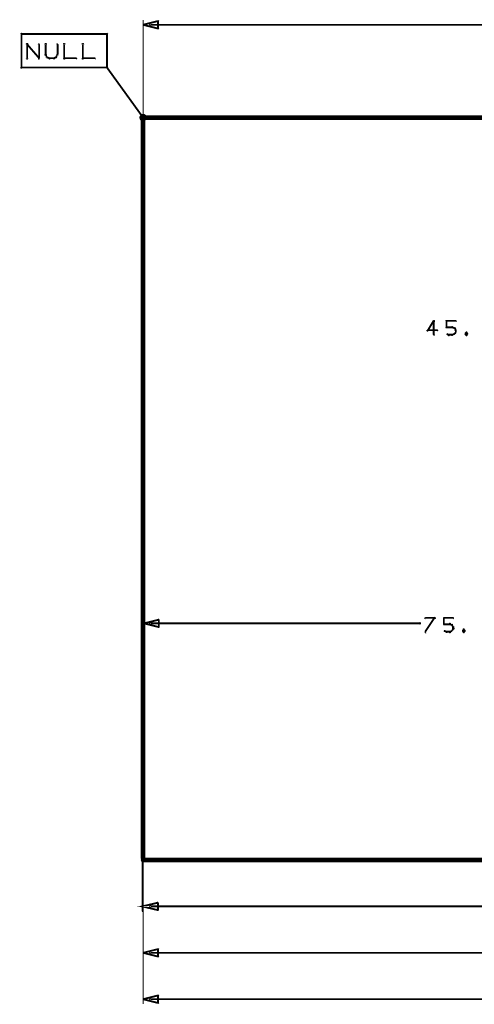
# Model space of a CAD drawing. Extents: x 178 to 725, y 26 to 878.
# Tile 19 of 93: x 229 to 278, y 346 to 453. Entities that reach past the tile are written whole.
import ezdxf

# ---------------------------------------------------------------- set-up
doc = ezdxf.new("R2010")
doc.units = 0
doc.layers.add('DIMENSIONS', color=2, linetype='CONTINUOUS')
doc.layers.add('DRAWING', color=4, linetype='CONTINUOUS')

msp = doc.modelspace()

# ---------------------------------------------------------------- linework, layer by layer
at = {"layer": 'DIMENSIONS', "color": 94}
for points in [[(242.5, 452, 0.1, 0.1, 1), (242.5, 452, 0, 0, 0), (242.5, 452, 0, 0, 0), (242.5, 452, 0.2, 0.2, 0), (244.1, 452.4, 0, 0, 0), (244.1, 452.4, 0.1, 0.1, 0), (244.1, 452.4, 0.1, 0.1, 1), (244.1, 452.4, 0, 0, 0), (244.2, 452.4, 0.1, 0.1, 1), (244.1, 452.4, 0, 0, 0), (244.1, 452.4, 0, 0, 0), (244.1, 452.4, 0.2, 0.2, 0), (244.1, 451.6, 0, 0, 0), (244.1, 451.6, 0.1, 0.1, 0), (244.1, 451.6, 0.1, 0.1, 1), (244.2, 451.6, 0, 0, 0), (244.1, 451.6, 0.1, 0.1, 1), (244.1, 451.6, 0, 0, 0), (244.1, 451.6, 0, 0, 0), (244.1, 451.6, 0.2, 0.2, 0), (242.5, 452, 0.2, 0.2, 0), (242.5, 452, 0, 0, 0), (242.5, 452, 0.1, 0.1, 0), (242.5, 452, 0.1, 0.1, 1), (242.5, 452, 0, 0, 0)], [(242.5, 387.5, 0.1, 0.1, 1), (242.6, 387.5, 0, 0, 0), (242.6, 387.5, 0, 0, 0), (242.6, 387.5, 0.2, 0.2, 0), (244.2, 387.9, 0, 0, 0), (244.2, 387.9, 0.1, 0.1, 0), (244.2, 387.9, 0.1, 0.1, 1), (244.1, 387.9, 0, 0, 0), (244.2, 387.9, 0.1, 0.1, 1), (244.1, 387.9, 0, 0, 0), (244.2, 387.9, 0, 0, 0), (244.2, 387.9, 0.2, 0.2, 0), (244.2, 387.1, 0, 0, 0), (244.2, 387.1, 0.1, 0.1, 0), (244.1, 387.1, 0.1, 0.1, 1), (244.2, 387.1, 0, 0, 0), (244.1, 387.1, 0.1, 0.1, 1), (244.2, 387.1, 0, 0, 0), (244.2, 387.1, 0, 0, 0), (244.2, 387.1, 0.2, 0.2, 0), (242.6, 387.5, 0.2, 0.2, 0), (242.6, 387.5, 0, 0, 0), (242.6, 387.5, 0.1, 0.1, 0), (242.6, 387.5, 0.1, 0.1, 1), (242.5, 387.5, 0, 0, 0)], [(242.4, 357, 0.1, 0.1, 1), (242.5, 357, 0, 0, 0), (242.4, 357, 0, 0, 0), (242.4, 357, 0.2, 0.2, 0), (244.1, 357.4, 0, 0, 0), (244.1, 357.4, 0.1, 0.1, 0), (244.1, 357.4, 0.1, 0.1, 1), (244, 357.4, 0, 0, 0), (244.1, 357.4, 0.1, 0.1, 1), (244, 357.4, 0, 0, 0), (244.1, 357.4, 0, 0, 0), (244.1, 357.4, 0.2, 0.2, 0), (244.1, 356.6, 0, 0, 0), (244.1, 356.6, 0.1, 0.1, 0), (244, 356.6, 0.1, 0.1, 1), (244.1, 356.6, 0, 0, 0), (244, 356.6, 0.1, 0.1, 1), (244.1, 356.6, 0, 0, 0), (244.1, 356.6, 0, 0, 0), (244.1, 356.6, 0.2, 0.2, 0), (242.4, 357, 0.2, 0.2, 0), (242.4, 357, 0, 0, 0), (242.4, 357, 0.1, 0.1, 0), (242.5, 357, 0.1, 0.1, 1), (242.4, 357, 0, 0, 0)], [(242.5, 352, 0.1, 0.1, 1), (242.5, 352, 0, 0, 0), (242.5, 352, 0, 0, 0), (242.5, 352, 0.2, 0.2, 0), (244.1, 352.4, 0, 0, 0), (244.1, 352.4, 0.1, 0.1, 0), (244.1, 352.4, 0.1, 0.1, 1), (244.1, 352.4, 0, 0, 0), (244.2, 352.4, 0.1, 0.1, 1), (244.1, 352.4, 0, 0, 0), (244.1, 352.4, 0, 0, 0), (244.1, 352.4, 0.2, 0.2, 0), (244.1, 351.6, 0, 0, 0), (244.1, 351.6, 0.1, 0.1, 0), (244.1, 351.6, 0.1, 0.1, 1), (244.2, 351.6, 0, 0, 0), (244.1, 351.6, 0.1, 0.1, 1), (244.1, 351.6, 0, 0, 0), (244.1, 351.6, 0, 0, 0), (244.1, 351.6, 0.2, 0.2, 0), (242.5, 352, 0.2, 0.2, 0), (242.5, 352, 0, 0, 0), (242.5, 352, 0.1, 0.1, 0), (242.5, 352, 0.1, 0.1, 1), (242.5, 352, 0, 0, 0)], [(242.5, 347, 0.1, 0.1, 1), (242.5, 347, 0, 0, 0), (242.5, 347, 0, 0, 0), (242.5, 347, 0.2, 0.2, 0), (244.1, 347.4, 0, 0, 0), (244.1, 347.4, 0.1, 0.1, 0), (244.1, 347.4, 0.1, 0.1, 1), (244.1, 347.4, 0, 0, 0), (244.2, 347.4, 0.1, 0.1, 1), (244.1, 347.4, 0, 0, 0), (244.1, 347.4, 0, 0, 0), (244.1, 347.4, 0.2, 0.2, 0), (244.1, 346.6, 0, 0, 0), (244.1, 346.6, 0.1, 0.1, 0), (244.1, 346.6, 0.1, 0.1, 1), (244.2, 346.6, 0, 0, 0), (244.1, 346.6, 0.1, 0.1, 1), (244.1, 346.6, 0, 0, 0), (244.1, 346.6, 0, 0, 0), (244.1, 346.6, 0.2, 0.2, 0), (242.5, 347, 0.2, 0.2, 0), (242.5, 347, 0, 0, 0), (242.5, 347, 0.1, 0.1, 0), (242.5, 347, 0.1, 0.1, 1), (242.5, 347, 0, 0, 0)]]:
    msp.add_lwpolyline(points, format="xyseb", close=True, dxfattribs=at)
for points in [[(242.5, 424.3, 0.1, 0.1, 1), (242.5, 424.3, 0, 0, 0), (242.5, 424.3, 0, 0, 0), (242.5, 424.3, 0.1, 0.1, 0), (242.5, 452.5, 0.1, 0.1, 0), (242.5, 452.5, 0, 0, 0), (242.5, 452.5, 0.1, 0.1, 0), (242.5, 452.5, 0.1, 0.1, 1), (242.5, 452.5, 0, 0, 0)], [(243.3, 452.1, 0.1, 0.1, 1), (243.3, 451.9, 0, 0, 0), (243.3, 452, 0, 0, 0), (243.3, 452, 0.2, 0.2, 0), (406.3, 452, 0.2, 0.2, 0), (406.3, 452, 0, 0, 0), (406.3, 452, 0.1, 0.1, 0), (406.3, 451.9, 0.1, 0.1, 1), (406.3, 452.1, 0, 0, 0)], [(242.6, 426.8, 0.1, 0.1, 1), (242.5, 426.8, 0, 0, 0), (242.6, 426.8, 0, 0, 0), (242.6, 426.8, 0.1, 0.1, 0), (242.6, 387, 0.1, 0.1, 0), (242.6, 387, 0, 0, 0), (242.6, 387, 0.1, 0.1, 0), (242.5, 387, 0.1, 0.1, 1), (242.6, 387, 0, 0, 0)], [(273.9, 420, 0.1, 0.1, 1), (273.8, 420.1, 0, 0, 0), (273.8, 420.1, 0, 0, 0), (273.8, 420.1, 0.2, 0.2, 0), (273.2, 419.1, 0.2, 0.2, 0), (273.2, 419.1, 0, 0, 0), (273.2, 419.1, 0.1, 0.1, 0), (273.1, 419.1, 0.1, 0.1, 1), (273.2, 419, 0, 0, 0)], [(273.8, 418.6, 0.1, 0.1, 1), (273.9, 418.6, 0, 0, 0), (273.8, 418.6, 0, 0, 0), (273.8, 418.6, 0.2, 0.2, 0), (273.8, 420.1, 0.2, 0.2, 0), (273.8, 420.1, 0, 0, 0), (273.8, 420.1, 0.1, 0.1, 0), (273.9, 420.1, 0.1, 0.1, 1), (273.8, 420.1, 0, 0, 0)], [(275.1, 419.4, 0.1, 0.1, 1), (275.2, 419.4, 0, 0, 0), (275.2, 419.4, 0, 0, 0), (275.2, 419.4, 0.2, 0.2, 0), (275.2, 420.1, 0.2, 0.2, 0), (275.2, 420.1, 0, 0, 0), (275.2, 420.1, 0.1, 0.1, 0), (275.2, 420.1, 0.1, 0.1, 1), (275.1, 420.1, 0, 0, 0)], [(275.2, 420.1, 0.1, 0.1, 1), (275.2, 420, 0, 0, 0), (275.2, 420.1, 0, 0, 0), (275.2, 420.1, 0.2, 0.2, 0), (276.2, 420.1, 0.2, 0.2, 0), (276.2, 420.1, 0, 0, 0), (276.2, 420.1, 0.1, 0.1, 0), (276.2, 420, 0.1, 0.1, 1), (276.2, 420.1, 0, 0, 0)], [(273.2, 419.1, 0.1, 0.1, 1), (273.2, 419, 0, 0, 0), (273.2, 419.1, 0, 0, 0), (273.2, 419.1, 0.2, 0.2, 0), (274.2, 419.1, 0.2, 0.2, 0), (274.2, 419.1, 0, 0, 0), (274.2, 419.1, 0.1, 0.1, 0), (274.2, 419, 0.1, 0.1, 1), (274.2, 419.1, 0, 0, 0)], [(275.8, 419.4, 0.1, 0.1, 1), (275.8, 419.5, 0, 0, 0), (275.8, 419.4, 0, 0, 0), (275.8, 419.4, 0.2, 0.2, 0), (275.2, 419.4, 0.2, 0.2, 0), (275.2, 419.4, 0, 0, 0), (275.2, 419.4, 0.1, 0.1, 0), (275.2, 419.5, 0.1, 0.1, 1), (275.2, 419.4, 0, 0, 0)], [(276, 419.3, 0.1, 0.1, 1), (276.1, 419.4, 0, 0, 0), (276.1, 419.3, 0, 0, 0), (276.1, 419.3, 0.2, 0.2, 0), (275.8, 419.4, 0.2, 0.2, 0), (275.8, 419.4, 0, 0, 0), (275.8, 419.4, 0.1, 0.1, 0), (275.8, 419.5, 0.1, 0.1, 1), (275.8, 419.4, 0, 0, 0)], [(276.1, 419.1, 0.1, 0.1, 1), (276.2, 419.1, 0, 0, 0), (276.2, 419.1, 0, 0, 0), (276.2, 419.1, 0.2, 0.2, 0), (276.1, 419.3, 0.2, 0.2, 0), (276.1, 419.3, 0, 0, 0), (276.1, 419.3, 0.1, 0.1, 0), (276.1, 419.3, 0.1, 0.1, 1), (276, 419.3, 0, 0, 0)], [(276, 418.7, 0.1, 0.1, 1), (276.1, 418.7, 0, 0, 0), (276.1, 418.7, 0, 0, 0), (276.1, 418.7, 0.2, 0.2, 0), (276.2, 418.9, 0.2, 0.2, 0), (276.2, 418.9, 0, 0, 0), (276.2, 418.9, 0.1, 0.1, 0), (276.2, 418.9, 0.1, 0.1, 1), (276.1, 419, 0, 0, 0)], [(276.1, 418.9, 0.1, 0.1, 1), (276.2, 418.9, 0, 0, 0), (276.2, 418.9, 0, 0, 0), (276.2, 418.9, 0.2, 0.2, 0), (276.2, 419.1, 0.2, 0.2, 0), (276.2, 419.1, 0, 0, 0), (276.2, 419.1, 0.1, 0.1, 0), (276.2, 419.1, 0.1, 0.1, 1), (276.1, 419.1, 0, 0, 0)], [(275.2, 418.7, 0.1, 0.1, 1), (275.2, 418.7, 0, 0, 0), (275.2, 418.7, 0, 0, 0), (275.2, 418.7, 0.2, 0.2, 0), (275.4, 418.6, 0.2, 0.2, 0), (275.4, 418.6, 0, 0, 0), (275.4, 418.6, 0.1, 0.1, 0), (275.4, 418.5, 0.1, 0.1, 1), (275.5, 418.6, 0, 0, 0)], [(275.4, 418.6, 0.1, 0.1, 1), (275.4, 418.5, 0, 0, 0), (275.4, 418.6, 0, 0, 0), (275.4, 418.6, 0.2, 0.2, 0), (275.8, 418.6, 0.2, 0.2, 0), (275.8, 418.6, 0, 0, 0), (275.8, 418.6, 0.1, 0.1, 0), (275.8, 418.5, 0.1, 0.1, 1), (275.8, 418.6, 0, 0, 0)], [(275.8, 418.6, 0.1, 0.1, 1), (275.8, 418.5, 0, 0, 0), (275.8, 418.6, 0, 0, 0), (275.8, 418.6, 0.2, 0.2, 0), (276.1, 418.7, 0.2, 0.2, 0), (276.1, 418.7, 0, 0, 0), (276.1, 418.7, 0.1, 0.1, 0), (276.1, 418.7, 0.1, 0.1, 1), (276, 418.7, 0, 0, 0)], [(277.4, 418.8, 0.1, 0.1, 1), (277.3, 418.9, 0, 0, 0), (277.3, 418.8, 0, 0, 0), (277.3, 418.8, 0.2, 0.2, 0), (277.2, 418.7, 0.2, 0.2, 0), (277.2, 418.7, 0, 0, 0), (277.2, 418.7, 0.1, 0.1, 0), (277.2, 418.7, 0.1, 0.1, 1), (277.2, 418.7, 0, 0, 0)], [(277.2, 418.7, 0.1, 0.1, 1), (277.2, 418.7, 0, 0, 0), (277.2, 418.7, 0, 0, 0), (277.2, 418.7, 0.2, 0.2, 0), (277.3, 418.6, 0.2, 0.2, 0), (277.3, 418.6, 0, 0, 0), (277.3, 418.6, 0.1, 0.1, 0), (277.3, 418.5, 0.1, 0.1, 1), (277.4, 418.6, 0, 0, 0)], [(277.4, 418.7, 0.1, 0.1, 1), (277.5, 418.7, 0, 0, 0), (277.4, 418.7, 0, 0, 0), (277.4, 418.7, 0.2, 0.2, 0), (277.3, 418.8, 0.2, 0.2, 0), (277.3, 418.8, 0, 0, 0), (277.3, 418.8, 0.1, 0.1, 0), (277.4, 418.9, 0.1, 0.1, 1), (277.3, 418.8, 0, 0, 0)], [(277.3, 418.6, 0.1, 0.1, 1), (277.4, 418.5, 0, 0, 0), (277.3, 418.6, 0, 0, 0), (277.3, 418.6, 0.2, 0.2, 0), (277.4, 418.7, 0.2, 0.2, 0), (277.4, 418.7, 0, 0, 0), (277.4, 418.7, 0.1, 0.1, 0), (277.5, 418.7, 0.1, 0.1, 1), (277.4, 418.7, 0, 0, 0)], [(242.5, 396, 0.1, 0.1, 1), (242.4, 396, 0, 0, 0), (242.4, 396, 0, 0, 0), (242.4, 396, 0.1, 0.1, 0), (242.4, 356.5, 0.1, 0.1, 0), (242.4, 356.5, 0, 0, 0), (242.4, 356.5, 0.1, 0.1, 0), (242.4, 356.5, 0.1, 0.1, 1), (242.5, 356.5, 0, 0, 0)], [(243.3, 387.6, 0.1, 0.1, 1), (243.3, 387.4, 0, 0, 0), (243.3, 387.5, 0, 0, 0), (243.3, 387.5, 0.2, 0.2, 0), (272.3, 387.5, 0.2, 0.2, 0), (272.3, 387.5, 0, 0, 0), (272.3, 387.5, 0.1, 0.1, 0), (272.3, 387.4, 0.1, 0.1, 1), (272.3, 387.6, 0, 0, 0)], [(273.9, 388, 0.1, 0.1, 1), (273.9, 388.1, 0, 0, 0), (273.9, 388.1, 0, 0, 0), (273.9, 388.1, 0.2, 0.2, 0), (272.9, 388.1, 0.2, 0.2, 0), (272.9, 388.1, 0, 0, 0), (272.9, 388.1, 0.1, 0.1, 0), (272.9, 388.1, 0.1, 0.1, 1), (272.9, 388, 0, 0, 0)], [(272.9, 386.6, 0.1, 0.1, 1), (273, 386.5, 0, 0, 0), (272.9, 386.6, 0, 0, 0), (272.9, 386.6, 0.2, 0.2, 0), (273.9, 388.1, 0.2, 0.2, 0), (273.9, 388.1, 0, 0, 0), (273.9, 388.1, 0.1, 0.1, 0), (274, 388, 0.1, 0.1, 1), (273.9, 388.1, 0, 0, 0)], [(274.9, 388.1, 0.1, 0.1, 1), (274.9, 388, 0, 0, 0), (274.9, 388.1, 0, 0, 0), (274.9, 388.1, 0.2, 0.2, 0), (275.9, 388.1, 0.2, 0.2, 0), (275.9, 388.1, 0, 0, 0), (275.9, 388.1, 0.1, 0.1, 0), (275.9, 388, 0.1, 0.1, 1), (275.9, 388.1, 0, 0, 0)], [(275.6, 387.4, 0.1, 0.1, 1), (275.6, 387.5, 0, 0, 0), (275.6, 387.4, 0, 0, 0), (275.6, 387.4, 0.2, 0.2, 0), (274.9, 387.4, 0.2, 0.2, 0), (274.9, 387.4, 0, 0, 0), (274.9, 387.4, 0.1, 0.1, 0), (274.9, 387.5, 0.1, 0.1, 1), (274.9, 387.4, 0, 0, 0)], [(274.9, 387.4, 0.1, 0.1, 1), (275, 387.4, 0, 0, 0), (274.9, 387.4, 0, 0, 0), (274.9, 387.4, 0.2, 0.2, 0), (274.9, 388.1, 0.2, 0.2, 0), (274.9, 388.1, 0, 0, 0), (274.9, 388.1, 0.1, 0.1, 0), (275, 388.1, 0.1, 0.1, 1), (274.9, 388.1, 0, 0, 0)], [(275.8, 387.3, 0.1, 0.1, 1), (275.8, 387.4, 0, 0, 0), (275.8, 387.3, 0, 0, 0), (275.8, 387.3, 0.2, 0.2, 0), (275.6, 387.4, 0.2, 0.2, 0), (275.6, 387.4, 0, 0, 0), (275.6, 387.4, 0.1, 0.1, 0), (275.6, 387.5, 0.1, 0.1, 1), (275.5, 387.4, 0, 0, 0)], [(275.9, 387.1, 0.1, 0.1, 1), (276, 387.1, 0, 0, 0), (275.9, 387.1, 0, 0, 0), (275.9, 387.1, 0.2, 0.2, 0), (275.8, 387.3, 0.2, 0.2, 0), (275.8, 387.3, 0, 0, 0), (275.8, 387.3, 0.1, 0.1, 0), (275.8, 387.3, 0.1, 0.1, 1), (275.8, 387.3, 0, 0, 0)], [(274.9, 386.7, 0.1, 0.1, 1), (274.9, 386.7, 0, 0, 0), (274.9, 386.7, 0, 0, 0), (274.9, 386.7, 0.2, 0.2, 0), (275.2, 386.6, 0.2, 0.2, 0), (275.2, 386.6, 0, 0, 0), (275.2, 386.6, 0.1, 0.1, 0), (275.2, 386.5, 0.1, 0.1, 1), (275.2, 386.6, 0, 0, 0)], [(275.2, 386.6, 0.1, 0.1, 1), (275.2, 386.5, 0, 0, 0), (275.2, 386.6, 0, 0, 0), (275.2, 386.6, 0.2, 0.2, 0), (275.6, 386.6, 0.2, 0.2, 0), (275.6, 386.6, 0, 0, 0), (275.6, 386.6, 0.1, 0.1, 0), (275.6, 386.5, 0.1, 0.1, 1), (275.6, 386.6, 0, 0, 0)], [(275.5, 386.6, 0.1, 0.1, 1), (275.6, 386.5, 0, 0, 0), (275.6, 386.6, 0, 0, 0), (275.6, 386.6, 0.2, 0.2, 0), (275.8, 386.7, 0.2, 0.2, 0), (275.8, 386.7, 0, 0, 0), (275.8, 386.7, 0.1, 0.1, 0), (275.8, 386.7, 0.1, 0.1, 1), (275.8, 386.7, 0, 0, 0)], [(275.8, 386.7, 0.1, 0.1, 1), (275.8, 386.7, 0, 0, 0), (275.8, 386.7, 0, 0, 0), (275.8, 386.7, 0.2, 0.2, 0), (275.9, 386.9, 0.2, 0.2, 0), (275.9, 386.9, 0, 0, 0), (275.9, 386.9, 0.1, 0.1, 0), (276, 386.9, 0.1, 0.1, 1), (275.9, 387, 0, 0, 0)], [(275.9, 386.9, 0.1, 0.1, 1), (276, 386.9, 0, 0, 0), (275.9, 386.9, 0, 0, 0), (275.9, 386.9, 0.2, 0.2, 0), (275.9, 387.1, 0.2, 0.2, 0), (275.9, 387.1, 0, 0, 0), (275.9, 387.1, 0.1, 0.1, 0), (276, 387.1, 0.1, 0.1, 1), (275.9, 387.1, 0, 0, 0)], [(277.1, 386.8, 0.1, 0.1, 1), (277, 386.9, 0, 0, 0), (277.1, 386.8, 0, 0, 0), (277.1, 386.8, 0.2, 0.2, 0), (276.9, 386.7, 0.2, 0.2, 0), (276.9, 386.7, 0, 0, 0), (276.9, 386.7, 0.1, 0.1, 0), (276.9, 386.7, 0.1, 0.1, 1), (277, 386.7, 0, 0, 0)], [(277, 386.7, 0.1, 0.1, 1), (276.9, 386.7, 0, 0, 0), (276.9, 386.7, 0, 0, 0), (276.9, 386.7, 0.2, 0.2, 0), (277.1, 386.6, 0.2, 0.2, 0), (277.1, 386.6, 0, 0, 0), (277.1, 386.6, 0.1, 0.1, 0), (277, 386.5, 0.1, 0.1, 1), (277.1, 386.6, 0, 0, 0)], [(277.1, 386.7, 0.1, 0.1, 1), (277.2, 386.7, 0, 0, 0), (277.2, 386.7, 0, 0, 0), (277.2, 386.7, 0.2, 0.2, 0), (277.1, 386.8, 0.2, 0.2, 0), (277.1, 386.8, 0, 0, 0), (277.1, 386.8, 0.1, 0.1, 0), (277.1, 386.9, 0.1, 0.1, 1), (277, 386.8, 0, 0, 0)], [(277, 386.6, 0.1, 0.1, 1), (277.1, 386.5, 0, 0, 0), (277.1, 386.6, 0, 0, 0), (277.1, 386.6, 0.2, 0.2, 0), (277.2, 386.7, 0.2, 0.2, 0), (277.2, 386.7, 0, 0, 0), (277.2, 386.7, 0.1, 0.1, 0), (277.2, 386.7, 0.1, 0.1, 1), (277.1, 386.7, 0, 0, 0)], [(242.5, 386, 0.1, 0.1, 1), (242.5, 386, 0, 0, 0), (242.5, 386, 0, 0, 0), (242.5, 386, 0.1, 0.1, 0), (242.5, 346.5, 0.1, 0.1, 0), (242.5, 346.5, 0, 0, 0), (242.5, 346.5, 0.1, 0.1, 0), (242.5, 346.5, 0.1, 0.1, 1), (242.5, 346.5, 0, 0, 0)], [(242.5, 381.5, 0.1, 0.1, 1), (242.5, 381.5, 0, 0, 0), (242.5, 381.5, 0, 0, 0), (242.5, 381.5, 0.1, 0.1, 0), (242.5, 351.5, 0.1, 0.1, 0), (242.5, 351.5, 0, 0, 0), (242.5, 351.5, 0.1, 0.1, 0), (242.5, 351.5, 0.1, 0.1, 1), (242.5, 351.5, 0, 0, 0)], [(243.3, 357.1, 0.1, 0.1, 1), (243.3, 356.9, 0, 0, 0), (243.3, 357, 0, 0, 0), (243.3, 357, 0.2, 0.2, 0), (326.7, 357, 0.2, 0.2, 0), (326.7, 357, 0, 0, 0), (326.7, 357, 0.1, 0.1, 0), (326.7, 356.9, 0.1, 0.1, 1), (326.7, 357.1, 0, 0, 0)], [(243.3, 352.1, 0.1, 0.1, 1), (243.3, 351.9, 0, 0, 0), (243.3, 352, 0, 0, 0), (243.3, 352, 0.2, 0.2, 0), (338.8, 352, 0.2, 0.2, 0), (338.8, 352, 0, 0, 0), (338.8, 352, 0.1, 0.1, 0), (338.8, 351.9, 0.1, 0.1, 1), (338.8, 352.1, 0, 0, 0)], [(243.3, 347.1, 0.1, 0.1, 1), (243.3, 346.9, 0, 0, 0), (243.3, 347, 0, 0, 0), (243.3, 347, 0.2, 0.2, 0), (350.8, 347, 0.2, 0.2, 0), (350.8, 347, 0, 0, 0), (350.8, 347, 0.1, 0.1, 0), (350.8, 346.9, 0.1, 0.1, 1), (350.8, 347.1, 0, 0, 0)]]:
    msp.add_lwpolyline(points, format="xyseb", dxfattribs=at)
at = {"layer": 'DRAWING', "color": 2}
for points in [[(238.6, 447.4, 0.1, 0.1, 1), (238.7, 447.4, 0, 0, 0), (238.6, 447.4, 0, 0, 0), (238.6, 447.4, 0.2, 0.2, 0), (238.6, 451, 0, 0, 0), (238.6, 451, 0.1, 0.1, 0), (238.7, 451, 0.1, 0.1, 1), (238.6, 451, 0, 0, 0), (238.6, 451, 0.1, 0.1, 1), (238.6, 451.1, 0, 0, 0), (238.6, 451, 0, 0, 0), (238.6, 451, 0.2, 0.2, 0), (229.4, 451, 0, 0, 0), (229.4, 451, 0.1, 0.1, 0), (229.4, 451.1, 0.1, 0.1, 1), (229.4, 451, 0, 0, 0), (229.4, 451, 0.1, 0.1, 1), (229.3, 451, 0, 0, 0), (229.4, 451, 0, 0, 0), (229.4, 451, 0.2, 0.2, 0), (229.4, 447.4, 0, 0, 0), (229.4, 447.4, 0.1, 0.1, 0), (229.3, 447.4, 0.1, 0.1, 1), (229.4, 447.4, 0, 0, 0), (229.4, 447.4, 0.1, 0.1, 1), (229.4, 447.3, 0, 0, 0), (229.4, 447.4, 0, 0, 0), (229.4, 447.4, 0.2, 0.2, 0), (238.6, 447.4, 0.2, 0.2, 0), (238.6, 447.4, 0, 0, 0), (238.6, 447.4, 0.1, 0.1, 0), (238.6, 447.3, 0.1, 0.1, 1), (238.6, 447.4, 0, 0, 0)], [(242.3, 442, 0.1, 0.1, 1), (242.2, 442, 0, 0, 0), (242.2, 442, 0, 0, 0), (242.2, 442, 0.2, 0.2, 1), (242.8, 442, 0, 0, 0), (242.8, 442, 0.1, 0.1, 0), (242.8, 442, 0.1, 0.1, 1), (242.7, 442, 0, 0, 0), (242.7, 442, 0.1, 0.1, 1), (242.8, 442, 0, 0, 0), (242.8, 442, 0, 0, 0), (242.8, 442, 0.2, 0.2, 1), (242.2, 442, 0.2, 0.2, 0), (242.2, 442, 0, 0, 0), (242.2, 442, 0.1, 0.1, 0), (242.2, 442, 0.1, 0.1, 1), (242.3, 442, 0, 0, 0)]]:
    msp.add_lwpolyline(points, format="xyseb", close=True, dxfattribs=at)
for points in [[(229.9, 448.4, 0.1, 0.1, 1), (230.1, 448.4, 0, 0, 0), (230, 448.4, 0, 0, 0), (230, 448.4, 0.2, 0.2, 0), (230, 449.9, 0.2, 0.2, 0), (230, 449.9, 0, 0, 0), (230, 449.9, 0.1, 0.1, 0), (230.1, 449.9, 0.1, 0.1, 1), (229.9, 449.9, 0, 0, 0)], [(230, 449.9, 0.1, 0.1, 1), (230, 449.8, 0, 0, 0), (230, 449.9, 0, 0, 0), (230, 449.9, 0.2, 0.2, 0), (231.3, 448.4, 0.2, 0.2, 0), (231.3, 448.4, 0, 0, 0), (231.3, 448.4, 0.1, 0.1, 0), (231.2, 448.3, 0.1, 0.1, 1), (231.3, 448.4, 0, 0, 0)], [(231.2, 448.4, 0.1, 0.1, 1), (231.3, 448.4, 0, 0, 0), (231.3, 448.4, 0, 0, 0), (231.3, 448.4, 0.2, 0.2, 0), (231.3, 449.9, 0.2, 0.2, 0), (231.3, 449.9, 0, 0, 0), (231.3, 449.9, 0.1, 0.1, 0), (231.3, 449.9, 0.1, 0.1, 1), (231.2, 449.9, 0, 0, 0)], [(232.1, 449.9, 0.1, 0.1, 1), (231.9, 449.9, 0, 0, 0), (232, 449.9, 0, 0, 0), (232, 449.9, 0.2, 0.2, 0), (232, 448.8, 0.2, 0.2, 0), (232, 448.8, 0, 0, 0), (232, 448.8, 0.1, 0.1, 0), (231.9, 448.8, 0.1, 0.1, 1), (232.1, 448.8, 0, 0, 0)], [(233.2, 448.8, 0.1, 0.1, 1), (233.3, 448.8, 0, 0, 0), (233.3, 448.8, 0, 0, 0), (233.3, 448.8, 0.2, 0.2, 0), (233.3, 449.9, 0.2, 0.2, 0), (233.3, 449.9, 0, 0, 0), (233.3, 449.9, 0.1, 0.1, 0), (233.3, 449.9, 0.1, 0.1, 1), (233.2, 449.9, 0, 0, 0)], [(234.1, 449.9, 0.1, 0.1, 1), (233.9, 449.9, 0, 0, 0), (234, 449.9, 0, 0, 0), (234, 449.9, 0.2, 0.2, 0), (234, 448.4, 0.2, 0.2, 0), (234, 448.4, 0, 0, 0), (234, 448.4, 0.1, 0.1, 0), (233.9, 448.4, 0.1, 0.1, 1), (234.1, 448.4, 0, 0, 0)], [(236.1, 449.9, 0.1, 0.1, 1), (235.9, 449.9, 0, 0, 0), (236, 449.9, 0, 0, 0), (236, 449.9, 0.2, 0.2, 0), (236, 448.4, 0.2, 0.2, 0), (236, 448.4, 0, 0, 0), (236, 448.4, 0.1, 0.1, 0), (235.9, 448.4, 0.1, 0.1, 1), (236.1, 448.4, 0, 0, 0)], [(232, 448.8, 0.1, 0.1, 1), (232, 448.7, 0, 0, 0), (232, 448.8, 0, 0, 0), (232, 448.8, 0.2, 0.2, 0), (232.1, 448.5, 0.2, 0.2, 0), (232.1, 448.5, 0, 0, 0), (232.1, 448.5, 0.1, 0.1, 0), (232.1, 448.5, 0.1, 0.1, 1), (232.2, 448.5, 0, 0, 0)], [(233.1, 448.5, 0.1, 0.1, 1), (233.2, 448.5, 0, 0, 0), (233.1, 448.5, 0, 0, 0), (233.1, 448.5, 0.2, 0.2, 0), (233.3, 448.8, 0.2, 0.2, 0), (233.3, 448.8, 0, 0, 0), (233.3, 448.8, 0.1, 0.1, 0), (233.3, 448.7, 0.1, 0.1, 1), (233.2, 448.8, 0, 0, 0)], [(232.1, 448.5, 0.1, 0.1, 1), (232.1, 448.5, 0, 0, 0), (232.1, 448.5, 0, 0, 0), (232.1, 448.5, 0.2, 0.2, 0), (232.4, 448.4, 0.2, 0.2, 0), (232.4, 448.4, 0, 0, 0), (232.4, 448.4, 0.1, 0.1, 0), (232.4, 448.3, 0.1, 0.1, 1), (232.4, 448.4, 0, 0, 0)], [(232.4, 448.4, 0.1, 0.1, 1), (232.4, 448.3, 0, 0, 0), (232.4, 448.4, 0, 0, 0), (232.4, 448.4, 0.2, 0.2, 0), (232.9, 448.4, 0.2, 0.2, 0), (232.9, 448.4, 0, 0, 0), (232.9, 448.4, 0.1, 0.1, 0), (232.9, 448.3, 0.1, 0.1, 1), (232.9, 448.4, 0, 0, 0)], [(232.9, 448.4, 0.1, 0.1, 1), (232.9, 448.3, 0, 0, 0), (232.9, 448.4, 0, 0, 0), (232.9, 448.4, 0.2, 0.2, 0), (233.1, 448.5, 0.2, 0.2, 0), (233.1, 448.5, 0, 0, 0), (233.1, 448.5, 0.1, 0.1, 0), (233.1, 448.5, 0.1, 0.1, 1), (233.1, 448.5, 0, 0, 0)], [(234, 448.4, 0.1, 0.1, 1), (234, 448.3, 0, 0, 0), (234, 448.4, 0, 0, 0), (234, 448.4, 0.2, 0.2, 0), (235.3, 448.4, 0.2, 0.2, 0), (235.3, 448.4, 0, 0, 0), (235.3, 448.4, 0.1, 0.1, 0), (235.3, 448.3, 0.1, 0.1, 1), (235.3, 448.4, 0, 0, 0)], [(236, 448.4, 0.1, 0.1, 1), (236, 448.3, 0, 0, 0), (236, 448.4, 0, 0, 0), (236, 448.4, 0.2, 0.2, 0), (237.3, 448.4, 0.2, 0.2, 0), (237.3, 448.4, 0, 0, 0), (237.3, 448.4, 0.1, 0.1, 0), (237.3, 448.3, 0.1, 0.1, 1), (237.3, 448.4, 0, 0, 0)], [(242.5, 442, 0.1, 0.1, 1), (242.5, 442, 0, 0, 0), (242.5, 442, 0, 0, 0), (242.5, 442, 0.2, 0.2, 0), (238.6, 447.4, 0.2, 0.2, 0), (238.6, 447.4, 0, 0, 0), (238.6, 447.4, 0.1, 0.1, 0), (238.6, 447.4, 0.1, 0.1, 1), (238.6, 447.4, 0, 0, 0)], [(662.5, 442, 0.5, 0.5, 0), (242.5, 442, 0, 0, 0), (242.5, 442, 0.3, 0.3, 0), (242.5, 442.1, 0.3, 0.3, 1), (242.5, 441.9, 0, 0, 0), (242.6, 442, 0.3, 0.3, 1), (242.4, 442, 0, 0, 0), (242.5, 442, 0, 0, 0), (242.5, 442, 0.5, 0.5, 0), (242.5, 362, 0.5, 0.5, 0), (242.5, 362, 0, 0, 0), (242.5, 362, 0.3, 0.3, 0), (242.4, 362, 0.3, 0.3, 1), (242.6, 362, 0, 0, 0), (242.5, 362.1, 0.3, 0.3, 1), (242.5, 361.9, 0, 0, 0), (242.5, 362, 0, 0, 0), (242.5, 362, 0.5, 0.5, 0), (662.5, 362, 0, 0, 0)]]:
    msp.add_lwpolyline(points, format="xyseb", dxfattribs=at)

doc.saveas('drawing.dxf')
